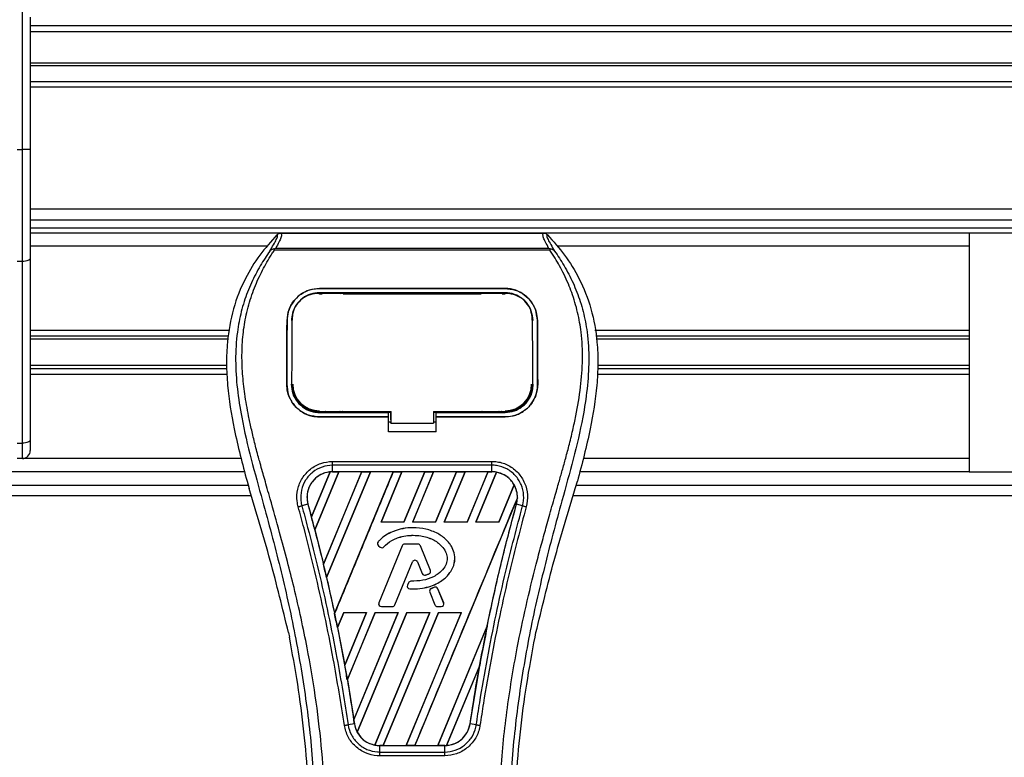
# Model space of a CAD drawing. Header units: millimetres. Extents: x 0 to 420, y 0 to 297.
# Tile 70 of 115: x 202 to 211, y 228 to 235. Entities that reach past the tile are written whole.
import ezdxf

# ---------------------------------------------------------------- set-up
doc = ezdxf.new("R2010")
doc.units = ezdxf.units.MM
doc.layers.add('QUOTE', color=174, linetype='Continuous')
doc.styles.add('SLDTEXTSTYLE3', font='TXT', dxfattribs={"width": 0.75})
doc.dimstyles.new('SLDDIMSTYLE0', dxfattribs={"dimtxt": 3, "dimasz": 3, "dimexe": 0, "dimexo": 0.0625, "dimgap": 0.75, "dimtad": 1, "dimlfac": 20.047434, "dimrnd": 1e-09, "dimzin": 12, "dimdsep": 46, "dimtxsty": 'SLDTEXTSTYLE3', "dimsah": 1, "dimcen": 0.09, "dimadec": 0, "dimazin": 3, "dimtfac": 1, "dimtdec": 3, "dimtofl": 0, "dimtmove": 0, "dimatfit": 3, "dimfxl": 0, "dimfrac": 2, "dimtolj": 1, "dimtzin": 12, "dimarcsym": 0})

# ---------------------------------------------------------------- blocks, each defined once
blk = doc.blocks.new('_D')
at = {"layer": 'QUOTE'}
for p, q in [((60.1893, 233.7647), (60.1893, 239.2146)), ((219.8107, 233.7647), (219.8107, 239.2146)), ((219.8107, 237.2146), (60.1893, 237.2146))]:
    blk.add_line(p, q, dxfattribs=at)
for points in [[(60.1893, 237.2146), (63.1893, 236.7146), (63.1893, 237.7146)], [(219.8107, 237.2146), (216.8107, 237.7146), (216.8107, 236.7146)]]:
    blk.add_solid(points, dxfattribs=at)
at = {"layer": 'QUOTE', "insert": (135.5667, 241.0818), "char_height": 3, "attachment_point": 1, "style": 'SLDTEXTSTYLE3'}
blk.add_mtext('3200', dxfattribs=at)

msp = doc.modelspace()

# ---------------------------------------------------------------- linework, layer by layer
at = {"color": 7, "linetype": 'Continuous', "lineweight": 25}
for p, q in [((201.67872, 233.67333), (201.67872, 235.35615)), ((201.75354, 234.91596), (201.75354, 234.59917)), ((219.81071, 234.8354), (201.75354, 234.8354)), ((219.81071, 234.77753), (201.75354, 234.77753)), ((201.75354, 234.59917), (201.75354, 233.67333)), ((219.81071, 234.48372), (201.75354, 234.48372)), ((219.81071, 234.45828), (201.75354, 234.45828)), ((219.81071, 234.30863), (201.75354, 234.30863)), ((219.81071, 234.25875), (201.75354, 234.25875)), ((201.62884, 233.67333), (201.67872, 233.67333)), ((201.67872, 232.61929), (201.67872, 233.67333)), ((201.75354, 233.67333), (201.67872, 233.67333)), ((201.75354, 233.67333), (201.75354, 232.65091)), ((217.94609, 233.11147), (201.75354, 233.11147)), ((201.75354, 233.01171), (217.91521, 233.01171)), ((201.75354, 232.93688), (217.91521, 232.93688)), ((210.5826, 232.887), (201.75354, 232.887)), ((204.10954, 232.88617), (206.5805, 232.88617)), ((217.91521, 232.887), (210.5826, 232.887)), ((210.5826, 232.887), (210.5826, 230.64233)), ((203.97664, 232.7623), (201.75354, 232.7623)), ((204.04921, 232.72665), (204.0445, 232.73732)), ((206.64019, 232.72665), (204.04921, 232.72665)), ((204.06236, 232.74614), (206.62775, 232.74614)), ((206.64567, 232.73745), (206.64019, 232.72665)), ((210.5826, 232.7623), (206.7134, 232.7623)), ((201.67872, 232.61929), (201.62884, 232.61929)), ((201.67872, 230.91103), (201.67872, 232.61929)), ((201.75354, 232.65091), (201.75354, 230.94266)), ((204.47209, 232.36588), (206.21795, 232.36588)), ((204.47209, 232.36564), (204.47209, 232.36588)), ((206.21795, 232.36564), (204.47209, 232.36564)), ((206.21795, 232.32549), (204.47209, 232.32549)), ((204.47272, 232.3189), (204.47254, 232.3189)), ((204.68619, 232.32319), (204.5074, 232.32319)), ((206.18264, 232.32319), (206.00385, 232.32319)), ((206.21795, 232.36564), (206.21795, 232.36588)), ((204.47209, 232.31423), (204.49791, 232.31423)), ((204.69568, 232.31423), (205.99436, 232.31423)), ((206.19213, 232.31423), (206.21795, 232.31423)), ((204.16804, 232.06414), (204.16781, 232.06414)), ((204.21617, 232.07939), (204.2156, 232.06832)), ((204.2165, 232.09088), (204.21594, 232.07986)), ((206.4741, 232.07992), (206.47353, 232.09088)), ((206.47445, 232.06832), (206.47387, 232.07938)), ((206.522, 232.06414), (206.52223, 232.06414)), ((203.6277, 231.97167), (201.75354, 231.97167)), ((210.5826, 231.97167), (207.06235, 231.97167)), ((203.61781, 231.9176), (201.75354, 231.9176)), ((203.61258, 231.88897), (201.75354, 231.88897)), ((210.5826, 231.9176), (207.07223, 231.9176)), ((210.5826, 231.88897), (207.07747, 231.88897)), ((203.60012, 231.64036), (201.75354, 231.64036)), ((203.60151, 231.61173), (201.75354, 231.61173)), ((210.5826, 231.61173), (207.08854, 231.61173)), ((210.5826, 231.64036), (207.08993, 231.64036)), ((203.60414, 231.55766), (201.75354, 231.55766)), ((210.5826, 231.55766), (207.0859, 231.55766)), ((204.16533, 231.46546), (204.16511, 231.46546)), ((204.21414, 231.46094), (204.21429, 231.46066)), ((206.47575, 231.46065), (206.47591, 231.46093)), ((206.52472, 231.46546), (206.52494, 231.46546)), ((204.47209, 231.2001), (204.47209, 231.21013)), ((205.14554, 231.21013), (205.14553, 231.1002)), ((205.14554, 231.13056), (205.14554, 231.21258)), ((205.54459, 231.21012), (206.22618, 231.21012)), ((205.54459, 231.21012), (205.54459, 231.1002)), ((206.21795, 231.2001), (206.21795, 231.21012)), ((204.47209, 231.2001), (205.12055, 231.2001)), ((204.47209, 231.15793), (204.47209, 231.15771)), ((204.47209, 231.15793), (205.12055, 231.15793)), ((205.12055, 231.15771), (204.47209, 231.15771)), ((204.51161, 231.20246), (204.68198, 231.20246)), ((205.12055, 231.20222), (205.14554, 231.20222)), ((205.12055, 231.16033), (205.12055, 231.2001)), ((205.12055, 231.0188), (205.12055, 231.15771)), ((205.14554, 231.13056), (205.14553, 231.10222)), ((205.54459, 231.20222), (205.56949, 231.20222)), ((205.56949, 231.2001), (206.21795, 231.2001)), ((205.56949, 231.16033), (205.56949, 231.2001)), ((205.56949, 231.15793), (206.21795, 231.15793)), ((205.56949, 231.0188), (205.56949, 231.15771)), ((206.21795, 231.15771), (205.56949, 231.15771)), ((206.00806, 231.20246), (206.17843, 231.20246)), ((206.21795, 231.15793), (206.21795, 231.15771)), ((205.12055, 231.11044), (205.14553, 231.11044)), ((205.14553, 231.1002), (205.14553, 231.10222)), ((205.14553, 231.1002), (205.54459, 231.1002)), ((205.54459, 231.11044), (205.56949, 231.11044)), ((201.75354, 230.94266), (201.75354, 230.84185)), ((205.56949, 231.0188), (205.12055, 231.0188)), ((201.62884, 230.91103), (201.67872, 230.91103)), ((201.67872, 230.76703), (201.67872, 230.91103)), ((201.67872, 230.76703), (201.62884, 230.76703)), ((203.73531, 230.76703), (201.67872, 230.76703)), ((210.5826, 230.76703), (206.95473, 230.76703)), ((204.59658, 230.74026), (206.09346, 230.74026)), ((204.59658, 230.6426), (204.59658, 230.70383)), ((206.09346, 230.70383), (204.59658, 230.70383)), ((206.09346, 230.6426), (206.09346, 230.70383)), ((203.76975, 230.64233), (141.57528, 230.64233)), ((204.39701, 230.21821), (204.57194, 230.64091)), ((204.57277, 230.6413), (204.39707, 230.21711)), ((204.42861, 230.09773), (204.65425, 230.64248)), ((204.65479, 230.64217), (204.42894, 230.09735)), ((204.86942, 230.64217), (204.50991, 229.77376)), ((204.50994, 229.7727), (204.87021, 230.64248)), ((204.9512, 230.64248), (204.53935, 229.64818)), ((204.53966, 229.6478), (204.95174, 230.64217)), ((206.09346, 230.6426), (204.59658, 230.6426)), ((204.59658, 230.64248), (204.59658, 230.6426)), ((204.59658, 230.64248), (204.65425, 230.64248)), ((204.61468, 229.30866), (205.16717, 230.64248)), ((204.65425, 230.64248), (204.65479, 230.64217)), ((204.86942, 230.64217), (204.65479, 230.64217)), ((204.87021, 230.64248), (204.86942, 230.64217)), ((204.87021, 230.64248), (204.9512, 230.64248)), ((204.95174, 230.64217), (204.9512, 230.64248)), ((205.16637, 230.64217), (204.95174, 230.64217)), ((205.24815, 230.64248), (205.05181, 230.16845)), ((205.0525, 230.16891), (205.24869, 230.64217)), ((205.16717, 230.64248), (205.16637, 230.64217)), ((205.16717, 230.64248), (205.24815, 230.64248)), ((205.24869, 230.64217), (205.24815, 230.64248)), ((205.46333, 230.64217), (205.24869, 230.64217)), ((205.46333, 230.64217), (205.26746, 230.16891)), ((205.26777, 230.16845), (205.46412, 230.64248)), ((205.54511, 230.64248), (205.34876, 230.16845)), ((205.34945, 230.16891), (205.54565, 230.64217)), ((205.46412, 230.64248), (205.46333, 230.64217)), ((205.46412, 230.64248), (205.54511, 230.64248)), ((205.54565, 230.64217), (205.54511, 230.64248)), ((205.76028, 230.64217), (205.54565, 230.64217)), ((205.76028, 230.64217), (205.56442, 230.16891)), ((205.56473, 230.16845), (205.76107, 230.64248)), ((205.84206, 230.64248), (205.64571, 230.16845)), ((205.6464, 230.16891), (205.8426, 230.64217)), ((205.76107, 230.64248), (205.76028, 230.64217)), ((205.76107, 230.64248), (205.84206, 230.64248)), ((205.8426, 230.64217), (205.84206, 230.64248)), ((206.05723, 230.64217), (205.8426, 230.64217)), ((206.05723, 230.64217), (205.86137, 230.16891)), ((205.86168, 230.16845), (206.05803, 230.64248)), ((206.13735, 230.63845), (205.94267, 230.16845)), ((205.94336, 230.16891), (206.13784, 230.63804)), ((206.05803, 230.64248), (206.05723, 230.64217)), ((206.05803, 230.64248), (206.09346, 230.64248)), ((206.09346, 230.64248), (206.09346, 230.6426)), ((210.5826, 230.64233), (206.9203, 230.64233)), ((210.5826, 230.64233), (217.91521, 230.64233)), ((141.54331, 230.51762), (203.80171, 230.51762)), ((203.79157, 230.55306), (203.81145, 230.48359)), ((206.30334, 230.51927), (206.15832, 230.16891)), ((206.15863, 230.16845), (206.30383, 230.51898)), ((206.87859, 230.48359), (206.89847, 230.55306)), ((206.88833, 230.51762), (217.74905, 230.51762)), ((141.51424, 230.41786), (203.83078, 230.41786)), ((206.33434, 230.39712), (205.36953, 228.06787)), ((206.85926, 230.41786), (217.94609, 230.41786)), ((204.36414, 230.33748), (204.30701, 230.32257)), ((204.36457, 230.3376), (204.36414, 230.33748)), ((204.36457, 230.3376), (204.39701, 230.21821)), ((206.32548, 230.3376), (206.32591, 230.33748)), ((206.38304, 230.32257), (206.32591, 230.33748)), ((204.39707, 230.21711), (204.39701, 230.21821)), ((204.42894, 230.09735), (204.42861, 230.09773)), ((204.42894, 230.09735), (204.50991, 229.77376)), ((205.0525, 230.16891), (205.05181, 230.16845)), ((205.26777, 230.16845), (205.05181, 230.16845)), ((205.26746, 230.16891), (205.0525, 230.16891)), ((205.26777, 230.16845), (205.26746, 230.16891)), ((205.34945, 230.16891), (205.34876, 230.16845)), ((205.56473, 230.16845), (205.34876, 230.16845)), ((205.56442, 230.16891), (205.34945, 230.16891)), ((205.35105, 230.11642), (205.35105, 230.11659)), ((205.56473, 230.16845), (205.56442, 230.16891)), ((205.6464, 230.16891), (205.64571, 230.16845)), ((205.86168, 230.16845), (205.64571, 230.16845)), ((205.86137, 230.16891), (205.6464, 230.16891)), ((205.86168, 230.16845), (205.86137, 230.16891)), ((205.94336, 230.16891), (205.94267, 230.16845)), ((206.15863, 230.16845), (205.94267, 230.16845)), ((206.15832, 230.16891), (205.94336, 230.16891)), ((206.15863, 230.16845), (206.15832, 230.16891)), ((205.02442, 229.98305), (205.02429, 229.98316)), ((205.02723, 229.94727), (205.02712, 229.94714)), ((205.02712, 229.94714), (205.04342, 229.93354)), ((205.02723, 229.94727), (205.04353, 229.93368)), ((205.25036, 229.94585), (205.03128, 229.40926)), ((205.25052, 229.94579), (205.03144, 229.4092)), ((205.04353, 229.93368), (205.04342, 229.93354)), ((205.07852, 229.93647), (205.07865, 229.93636)), ((205.25052, 229.94579), (205.25036, 229.94585)), ((205.27374, 229.96139), (205.27374, 229.96156)), ((205.39843, 229.96156), (205.27374, 229.96156)), ((205.39843, 229.96139), (205.27374, 229.96139)), ((205.39843, 229.96139), (205.39843, 229.96156)), ((205.42165, 229.94579), (205.42181, 229.94585)), ((205.51571, 229.7154), (205.42165, 229.94579)), ((205.51588, 229.71547), (205.42181, 229.94585)), ((204.50994, 229.7727), (204.50991, 229.77376)), ((205.18195, 229.39024), (205.34692, 229.79428)), ((205.18211, 229.39017), (205.34708, 229.79422)), ((205.34692, 229.79428), (205.34708, 229.79422)), ((205.394, 229.79428), (205.39383, 229.79422)), ((205.39383, 229.79422), (205.43828, 229.68535)), ((205.394, 229.79428), (205.43844, 229.68542)), ((204.53966, 229.6478), (204.53935, 229.64818)), ((205.43844, 229.68542), (205.43828, 229.68535)), ((205.46897, 229.67091), (205.46902, 229.67074)), ((205.50204, 229.68273), (205.50211, 229.68257)), ((205.51571, 229.7154), (205.51588, 229.71547)), ((205.30874, 229.59759), (205.29983, 229.57629)), ((205.29999, 229.57623), (205.29983, 229.57629)), ((205.3089, 229.59752), (205.29999, 229.57623)), ((205.3089, 229.59752), (205.30874, 229.59759)), ((205.32167, 229.54151), (205.32166, 229.54133)), ((205.33202, 229.61292), (205.33202, 229.61309)), ((205.5531, 229.55627), (205.52304, 229.54336)), ((205.52311, 229.5432), (205.52304, 229.54336)), ((205.55317, 229.55611), (205.52311, 229.5432)), ((205.55317, 229.55611), (205.5531, 229.55627)), ((205.58629, 229.54255), (205.58645, 229.54261)), ((205.64073, 229.4092), (205.58629, 229.54255)), ((205.64089, 229.40926), (205.58645, 229.54261)), ((205.50979, 229.51067), (205.50963, 229.51061)), ((205.50963, 229.51061), (205.5588, 229.39017)), ((205.50979, 229.51067), (205.55896, 229.39024)), ((205.03144, 229.4092), (205.03128, 229.40926)), ((205.05466, 229.37464), (205.15873, 229.37464)), ((205.05466, 229.37464), (205.05466, 229.37446)), ((205.05466, 229.37446), (205.15873, 229.37446)), ((205.15873, 229.37464), (205.15873, 229.37446)), ((205.18195, 229.39024), (205.18211, 229.39017)), ((205.55896, 229.39024), (205.5588, 229.39017)), ((205.58218, 229.37464), (205.58218, 229.37446)), ((205.58218, 229.37464), (205.61751, 229.37464)), ((205.58218, 229.37446), (205.61751, 229.37446)), ((205.61751, 229.37464), (205.61751, 229.37446)), ((205.64073, 229.4092), (205.64089, 229.40926)), ((204.61468, 229.30866), (204.61467, 229.3098)), ((204.70056, 229.32046), (204.64171, 229.17838)), ((204.64203, 229.17796), (204.70086, 229.32001)), ((204.70056, 229.32046), (204.91652, 229.32046)), ((204.70056, 229.32046), (204.70086, 229.32001)), ((204.70086, 229.32001), (204.91585, 229.32001)), ((204.71028, 228.82255), (204.91652, 229.32046)), ((204.91585, 229.32001), (204.71029, 228.82387)), ((204.99751, 229.32046), (204.73461, 228.68576)), ((204.73496, 228.68526), (204.99781, 229.32001)), ((204.79549, 228.31135), (205.21348, 229.32046)), ((205.21281, 229.32001), (204.79554, 228.31302)), ((205.29446, 229.32046), (204.82779, 228.19381)), ((204.82833, 228.19348), (205.29476, 229.32001)), ((204.91585, 229.32001), (204.91652, 229.32046)), ((205.50976, 229.32001), (204.9929, 228.07276)), ((204.99343, 228.07232), (205.51043, 229.32046)), ((204.99751, 229.32046), (205.21348, 229.32046)), ((204.99751, 229.32046), (204.99781, 229.32001)), ((204.99781, 229.32001), (205.21281, 229.32001)), ((205.59142, 229.32046), (205.07258, 228.06787)), ((205.07343, 228.0682), (205.59172, 229.32001)), ((205.21281, 229.32001), (205.21348, 229.32046)), ((205.80671, 229.32001), (205.28797, 228.0682)), ((205.28854, 228.06787), (205.80738, 229.32046)), ((205.29446, 229.32046), (205.51043, 229.32046)), ((205.29446, 229.32046), (205.29476, 229.32001)), ((205.29476, 229.32001), (205.50976, 229.32001)), ((205.50976, 229.32001), (205.51043, 229.32046)), ((205.59142, 229.32046), (205.80738, 229.32046)), ((205.59142, 229.32046), (205.59172, 229.32001)), ((205.59172, 229.32001), (205.80671, 229.32001)), ((205.80671, 229.32001), (205.80738, 229.32046)), ((204.64203, 229.17796), (204.64171, 229.17838)), ((204.64203, 229.17796), (204.71029, 228.82387)), ((206.05112, 229.19319), (205.58492, 228.0682)), ((205.5855, 228.06787), (206.0511, 229.19194)), ((204.18125, 229.13017), (204.19003, 229.08849)), ((206.50001, 229.08849), (206.50879, 229.13017)), ((204.71028, 228.82255), (204.71029, 228.82387)), ((205.9803, 228.82548), (205.66671, 228.06841)), ((205.66758, 228.0688), (205.97943, 228.82208)), ((205.88852, 228.27328), (205.97943, 228.82208)), ((204.73496, 228.68526), (204.73461, 228.68576)), ((204.73496, 228.68526), (204.79554, 228.31302)), ((204.80108, 228.27321), (204.74249, 228.2636)), ((204.80122, 228.27323), (204.80108, 228.27321)), ((205.88852, 228.27328), (205.88896, 228.27321)), ((205.94756, 228.2636), (205.88896, 228.27321)), ((205.0395, 228.06787), (205.0395, 228.06777)), ((205.07258, 228.06787), (205.0395, 228.06787)), ((205.0395, 228.00748), (205.0395, 228.06777)), ((205.0395, 228.06777), (205.65054, 228.06777)), ((205.07258, 228.06787), (205.07343, 228.0682)), ((205.07343, 228.0682), (205.28797, 228.0682)), ((205.28797, 228.0682), (205.28854, 228.06787)), ((205.36953, 228.06787), (205.28854, 228.06787)), ((205.36953, 228.06787), (205.37038, 228.0682)), ((205.37038, 228.0682), (205.58492, 228.0682)), ((205.58492, 228.0682), (205.5855, 228.06787)), ((205.65054, 228.06787), (205.5855, 228.06787)), ((205.65054, 228.06787), (205.65054, 228.06777)), ((205.65054, 228.00748), (205.65054, 228.06777)), ((205.0395, 228.00748), (205.65054, 228.00748)), ((205.65054, 227.97165), (205.0395, 227.97165))]:
    msp.add_line(p, q, dxfattribs=at)
at = {"color": 7, "linetype": 'Continuous', "lineweight": 25, "flags": 128}
for points in [[(201.75354, 232.65091), (201.7521, 232.64474), (201.74784, 232.63881), (201.74093, 232.63334), (201.73162, 232.62855), (201.72029, 232.62462), (201.70735, 232.62169), (201.69331, 232.61989), (201.67872, 232.61929)], [(204.46642, 232.3189), (204.4721, 232.3189), (204.47254, 232.3189)], [(204.46386, 231.21013), (204.79369, 231.21013), (205.14554, 231.21013)], [(201.75354, 230.94266), (201.7521, 230.93649), (201.74784, 230.93056), (201.74093, 230.92509), (201.73162, 230.9203), (201.72029, 230.91636), (201.70735, 230.91344), (201.69331, 230.91164), (201.67872, 230.91103)]]:
    msp.add_lwpolyline(points, dxfattribs=at)
at = {"color": 7, "linetype": 'Continuous', "lineweight": 25}
for centre, radius, start, end in [((204.47209, 231.46537), 0.25028, 180, 270), ((206.21795, 231.46537), 0.25028, 270, 0), ((201.67872, 230.84185), 0.07482, 270, 0), ((204.59658, 230.40156), 0.24092, 90, 95.672482), ((206.09346, 230.40156), 0.24092, 79.504419, 90), ((206.09346, 230.40156), 0.24092, 358.944799, 29.169256), ((187.52542, 225.69532), 17.46708, 14.59831, 15.003317), ((205.04329, 229.96653), 0.02525, 138.805903, 230.16689), ((205.04329, 229.96653), 0.02508, 138.805903, 230.16689), ((205.05959, 229.95293), 0.02525, 230.16689, 318.977091), ((205.05959, 229.95293), 0.02508, 230.16689, 318.977091), ((205.27374, 229.93631), 0.02525, 90, 157.790712), ((205.27374, 229.93631), 0.02508, 90, 157.790712), ((205.39843, 229.93631), 0.02525, 22.209291, 90), ((205.39843, 229.93631), 0.02508, 22.209291, 90), ((187.52542, 225.69532), 17.46708, 13.079561, 13.499245), ((205.37046, 229.78467), 0.02543, 22.209261, 157.790711), ((205.37046, 229.78467), 0.02525, 22.209261, 157.790711), ((205.46166, 229.6949), 0.02525, 202.209261, 286.934979), ((205.46166, 229.6949), 0.02508, 202.209261, 286.934979), ((205.4925, 229.70592), 0.02508, 292.378703, 22.209291), ((205.4925, 229.70592), 0.02525, 292.378703, 22.209291), ((205.32312, 229.56654), 0.02525, 157.290493, 266.671349), ((205.32312, 229.56654), 0.02508, 157.290493, 266.671349), ((205.33203, 229.58784), 0.02525, 90.034995, 157.290493), ((205.33203, 229.58784), 0.02508, 90.034995, 157.290493), ((205.53301, 229.52015), 0.02525, 113.245837, 202.209268), ((205.53301, 229.52015), 0.02508, 113.245837, 202.209268), ((205.56307, 229.53307), 0.02525, 22.209257, 113.245837), ((205.56307, 229.53307), 0.02508, 22.209257, 113.245837), ((205.05466, 229.39972), 0.02525, 157.790712, 270), ((205.05466, 229.39972), 0.02508, 157.790712, 270), ((205.15873, 229.39972), 0.02508, 270, 337.790711), ((205.15873, 229.39972), 0.02525, 270, 337.790711), ((205.58218, 229.39972), 0.02525, 202.209268, 270), ((205.58218, 229.39972), 0.02508, 202.209268, 270), ((205.61751, 229.39972), 0.02525, 270, 22.209257), ((205.61751, 229.39972), 0.02508, 270, 22.209257), ((187.52542, 225.69532), 17.46708, 11.50231, 11.938732), ((223.16462, 225.69532), 17.46708, 168.452296, 169.676611), ((187.52542, 225.69532), 17.46708, 9.857872, 10.313596), ((187.52542, 225.69532), 17.46708, 8.487123, 8.613574), ((205.0395, 228.30879), 0.24092, 188.487123, 208.505607), ((205.0395, 228.30879), 0.24092, 258.975145, 270), ((205.65054, 228.30879), 0.24092, 270, 273.848225)]:
    msp.add_arc(centre, radius, start, end, dxfattribs=at)
for centre, major_axis, start_param, end_param in [((204.77997, 230.3256), (0.36681, -0.15194), 2.4758381, 2.4783482), ((205.96052, 230.45662), (0.2659, -0.11014), 1.2366218, 1.2388756), ((206.19582, 230.35916), (0.20474, -0.08481), 1.3956244, 1.3981763), ((205.87605, 230.49161), (0.43486, -0.18012), 0.2126997, 0.2177966), ((217.68778, 227.9639), (10.95452, -4.53751), 3.4705541, 3.4706731), ((239.17865, 219.06209), (32.03049, -13.26746), 3.2646071, 3.2647237), ((172.16406, 232.0582), (30.72506, -12.72674), 0.3187494, 0.3188063), ((204.93781, 228.35091), (0.2034, -0.08425), 4.5226294, 4.5255134), ((205.17311, 228.25345), (0.26724, -0.1107), 4.3691473, 4.3715621), ((205.46925, 228.38388), (0.36261, -0.1502), 5.5949939, 5.5976427)]:
    msp.add_ellipse(centre, major_axis=major_axis, ratio=0.8660474, start_param=start_param, end_param=end_param, dxfattribs=at)
for points, knots in [([(204.10954, 232.88617), (204.11287, 232.88287), (204.11953, 232.87627), (204.11232, 232.84592), (204.09402, 232.80361), (204.07286, 232.7652), (204.06236, 232.74614)], [0, 0, 0, 0, 0.2575936, 0.5147329, 0.7591509, 1, 1, 1, 1]), ([(204.07348, 232.87085), (204.07593, 232.87313), (204.08086, 232.8777), (204.08981, 232.88244), (204.09945, 232.88561), (204.10617, 232.88599), (204.10954, 232.88617)], [0, 0, 0, 0, 0.2491591, 0.4999762, 0.7491747, 1, 1, 1, 1]), ([(206.62775, 232.74614), (206.61746, 232.76534), (206.59693, 232.80365), (206.57854, 232.84587), (206.57071, 232.87622), (206.57723, 232.88285), (206.5805, 232.88617)], [0, 0, 0, 0, 0.2424224, 0.4838284, 0.7414574, 1, 1, 1, 1]), ([(206.5805, 232.88617), (206.5872, 232.88539), (206.59727, 232.88423), (206.60917, 232.87768), (206.6141, 232.87312), (206.61657, 232.87084)], [0, 0, 0, 0, 0.4987145, 0.74874936, 1, 1, 1, 1]), ([(204.07348, 232.87085), (204.01758, 232.80834), (203.90462, 232.68202), (203.76219, 232.449), (203.65357, 232.17364), (203.60526, 231.89984), (203.59623, 231.65835), (203.61036, 231.38519), (203.66998, 231.01401), (203.74841, 230.71668), (203.79157, 230.55306)], [0, 0, 0, 0, 0.1020555, 0.2062434, 0.3310387, 0.4607193, 0.5429728, 0.6252686, 0.7937741, 1, 1, 1, 1]), ([(204.00549, 232.71658), (204.01792, 232.73769), (204.04289, 232.78009), (204.06875, 232.82707), (204.08231, 232.86059), (204.07643, 232.86742), (204.07348, 232.87085)], [0, 0, 0, 0, 0.24872742, 0.49949886, 0.74927865, 1, 1, 1, 1]), ([(206.61657, 232.87084), (206.61357, 232.86746), (206.60757, 232.86071), (206.62075, 232.82761), (206.6466, 232.7807), (206.67186, 232.73801), (206.68454, 232.71659)], [0, 0, 0, 0, 0.2514408, 0.5015673, 0.7498635, 1, 1, 1, 1]), ([(206.61657, 232.87084), (206.67247, 232.80833), (206.78543, 232.68201), (206.92786, 232.449), (207.03647, 232.17364), (207.08479, 231.89984), (207.09381, 231.65835), (207.07968, 231.38519), (207.02007, 231.01401), (206.94163, 230.71668), (206.89847, 230.55306)], [0, 0, 0, 0, 0.102054, 0.2062404, 0.3310362, 0.4607173, 0.5429711, 0.6252671, 0.7937733, 1, 1, 1, 1]), ([(204.00545, 232.71653), (203.99054, 232.69481), (203.94541, 232.62903), (203.87103, 232.5033), (203.79351, 232.33449), (203.73399, 232.15016), (203.69295, 231.935), (203.67892, 231.69019), (203.6967, 231.4217), (203.74543, 231.11064), (203.82821, 230.75999), (203.95975, 230.29171), (204.10671, 229.74288), (204.24831, 229.10896), (204.35492, 228.46868), (204.42294, 227.82331), (204.43069, 227.39143), (204.43457, 227.17555)], [0, 0, 0, 0, 0.01713148, 0.05187885, 0.08678877, 0.12161717, 0.15673053, 0.20338813, 0.25034812, 0.29727092, 0.36741646, 0.43767728, 0.5502447, 0.66284727, 0.77534658, 0.88770737, 1, 1, 1, 1]), ([(204.53395, 227.17224), (204.53204, 227.31859), (204.52811, 227.61769), (204.49311, 228.07232), (204.43807, 228.53105), (204.36995, 228.92949), (204.3, 229.26877), (204.23789, 229.53962), (204.17, 229.80871), (204.09509, 230.08682), (204.03063, 230.31568), (203.98308, 230.48139), (203.95906, 230.56575), (203.93648, 230.6453), (203.91691, 230.71462), (203.89766, 230.78403), (203.88054, 230.84892), (203.86289, 230.91802), (203.84666, 230.98444), (203.83181, 231.04818), (203.81835, 231.10921), (203.79599, 231.21734), (203.7698, 231.36835), (203.74746, 231.56774), (203.74137, 231.76237), (203.75349, 231.95621), (203.7872, 232.14568), (203.84168, 232.32913), (203.91549, 232.50081), (203.98024, 232.61704), (204.02523, 232.68977), (204.04139, 232.71463), (204.04921, 232.72665)], [0, 0, 0, 0, 0.0757702, 0.1548571, 0.2359051, 0.3148505, 0.3639911, 0.4151955, 0.4586591, 0.5076202, 0.5642678, 0.5817192, 0.5968623, 0.6096795, 0.624536, 0.6341631, 0.6469813, 0.6592987, 0.6711121, 0.6824202, 0.6932232, 0.7035232, 0.739704, 0.7727671, 0.8079075, 0.8413785, 0.8748477, 0.9102013, 0.9450667, 0.9801292, 0.9903909, 1, 1, 1, 1]), ([(204.04442, 232.7373), (204.04411, 232.73725), (204.0388, 232.73627), (204.02874, 232.73336), (204.01559, 232.72659), (204.00884, 232.71989), (204.00549, 232.71658)], [0, 0, 0, 0, 0.0200108, 0.34699568, 0.67667396, 1, 1, 1, 1]), ([(204.04433, 232.73742), (204.05008, 232.74056), (204.05594, 232.74377), (204.06224, 232.7461), (204.06235, 232.74614)], [0, 0, 0, 0, 0.9812431, 1, 1, 1, 1]), ([(206.15609, 227.17224), (206.15969, 227.37512), (206.16689, 227.78082), (206.22965, 228.38648), (206.31626, 228.9191), (206.41395, 229.38048), (206.4847, 229.67142), (206.53428, 229.86174), (206.55752, 229.94905), (206.5804, 230.03322), (206.60314, 230.11556), (206.627, 230.20084), (206.65291, 230.29253), (206.68443, 230.40278), (206.71795, 230.51979), (206.75259, 230.64193), (206.78612, 230.76013), (206.82061, 230.89071), (206.85427, 231.02854), (206.89419, 231.21296), (206.93109, 231.43488), (206.95078, 231.69884), (206.94171, 231.90246), (206.92014, 232.04867), (206.90091, 232.14205), (206.87611, 232.23583), (206.84681, 232.32506), (206.81222, 232.41299), (206.77391, 232.4969), (206.73227, 232.57745), (206.68723, 232.65459), (206.65664, 232.70145), (206.64019, 232.72665)], [0, 0, 0, 0, 0.1050162, 0.2100001, 0.3148093, 0.3841756, 0.4540228, 0.4697491, 0.4859574, 0.5007826, 0.5148922, 0.5301685, 0.5466097, 0.5642069, 0.5895177, 0.6096146, 0.6299353, 0.6531323, 0.6795668, 0.7034488, 0.7509822, 0.7962784, 0.8412589, 0.8577085, 0.8747396, 0.8922462, 0.9101144, 0.9261934, 0.9450023, 0.962977, 0.9800887, 1, 1, 1, 1]), ([(206.68459, 232.71655), (206.69949, 232.69482), (206.74463, 232.62903), (206.81902, 232.5033), (206.89654, 232.33449), (206.95606, 232.15016), (206.9971, 231.935), (207.01112, 231.69019), (206.99334, 231.4217), (206.94462, 231.11064), (206.86184, 230.75999), (206.73029, 230.29171), (206.58333, 229.74288), (206.44173, 229.10896), (206.33512, 228.46868), (206.26711, 227.82331), (206.25935, 227.39143), (206.25547, 227.17555)], [0, 0, 0, 0, 0.01713512, 0.05188236, 0.08679215, 0.12162042, 0.15673365, 0.20339108, 0.2503509, 0.29727352, 0.3674188, 0.43767936, 0.55024637, 0.66284852, 0.77534741, 0.88770778, 1, 1, 1, 1]), ([(206.62774, 232.74614), (206.62787, 232.7461), (206.63439, 232.74391), (206.64009, 232.74065), (206.64567, 232.73745)], [0, 0, 0, 0, 0.0189016, 1, 1, 1, 1]), ([(206.68454, 232.71659), (206.6812, 232.7199), (206.67445, 232.7266), (206.6613, 232.73337), (206.65125, 232.73627), (206.64596, 232.73724), (206.64566, 232.7373)], [0, 0, 0, 0, 0.3236146, 0.6535901, 0.9808697, 1, 1, 1, 1]), ([(204.16781, 232.06414), (204.17168, 232.0995), (204.17941, 232.1702), (204.23584, 232.26284), (204.31795, 232.3311), (204.403, 232.36241), (204.45524, 232.36503), (204.47209, 232.36588)], [0, 0, 0, 0, 0.2254673, 0.4508536, 0.6773692, 0.8959117, 1, 1, 1, 1]), ([(204.47209, 232.36564), (204.43979, 232.36262), (204.37524, 232.35659), (204.28833, 232.31001), (204.21876, 232.23952), (204.17576, 232.15333), (204.1704, 232.09137), (204.16804, 232.06414)], [0, 0, 0, 0, 0.1986654, 0.3969886, 0.6042242, 0.8260387, 1, 1, 1, 1]), ([(204.47209, 232.32549), (204.44396, 232.32285), (204.38774, 232.31756), (204.31213, 232.27667), (204.25211, 232.2151), (204.21547, 232.14052), (204.21102, 232.08732), (204.20907, 232.06395)], [0, 0, 0, 0, 0.2000051, 0.3997225, 0.6073327, 0.8275308, 1, 1, 1, 1]), ([(204.46642, 232.3189), (204.43843, 232.31637), (204.38246, 232.31131), (204.30783, 232.27125), (204.2514, 232.21153), (204.22087, 232.1438), (204.21753, 232.09807), (204.21617, 232.07939)], [0, 0, 0, 0, 0.2128654, 0.4257218, 0.6387225, 0.8523499, 1, 1, 1, 1]), ([(206.22362, 232.3189), (206.22173, 232.3189), (206.02212, 232.31862), (205.43849, 232.31895), (204.85674, 232.31892), (204.47272, 232.31889)], [0, 0, 0, 0, 0.0032392, 0.3420114, 1, 1, 1, 1]), ([(204.5074, 232.32319), (204.51012, 232.32298), (204.5151, 232.32259), (204.51927, 232.32005), (204.52118, 232.31889)], [0, 0, 0, 0, 0.5442305, 1, 1, 1, 1]), ([(204.67214, 232.31888), (204.67466, 232.32029), (204.67902, 232.32272), (204.68407, 232.32305), (204.68619, 232.32319)], [0, 0, 0, 0, 0.5788371, 1, 1, 1, 1]), ([(206.00385, 232.32319), (206.00657, 232.32298), (206.01157, 232.32258), (206.01576, 232.32003), (206.01768, 232.31886)], [0, 0, 0, 0, 0.5420065, 1, 1, 1, 1]), ([(206.16861, 232.31889), (206.17112, 232.32029), (206.17548, 232.32272), (206.18052, 232.32305), (206.18264, 232.32319)], [0, 0, 0, 0, 0.5782449, 1, 1, 1, 1]), ([(206.21795, 232.36588), (206.25033, 232.36285), (206.31504, 232.3568), (206.40222, 232.30998), (206.47183, 232.23917), (206.51459, 232.15293), (206.5199, 232.09118), (206.52223, 232.06414)], [0, 0, 0, 0, 0.1991311, 0.3979316, 0.6058895, 0.8273797, 1, 1, 1, 1]), ([(206.522, 232.06414), (206.51814, 232.0995), (206.5104, 232.1702), (206.45392, 232.26279), (206.37181, 232.331), (206.28683, 232.36221), (206.23469, 232.36481), (206.21795, 232.36564)], [0, 0, 0, 0, 0.22565954, 0.45124755, 0.67796823, 0.89662642, 1, 1, 1, 1]), ([(206.48097, 232.06395), (206.4777, 232.09454), (206.47116, 232.15571), (206.42249, 232.23602), (206.35159, 232.29514), (206.27807, 232.32241), (206.2328, 232.32473), (206.21795, 232.32549)], [0, 0, 0, 0, 0.2255211, 0.4509943, 0.6767202, 0.8940147, 1, 1, 1, 1]), ([(206.47387, 232.07938), (206.471, 232.10699), (206.46524, 232.16224), (206.42144, 232.23456), (206.35722, 232.28792), (206.2872, 232.31518), (206.24143, 232.31786), (206.22362, 232.3189)], [0, 0, 0, 0, 0.2177322, 0.4355788, 0.6507548, 0.8640725, 1, 1, 1, 1]), ([(204.16511, 231.46546), (204.16526, 231.51564), (204.16565, 231.64124), (204.16646, 231.8417), (204.16736, 231.98992), (204.16781, 232.06414)], [0, 0, 0, 0, 0.249392, 0.6241438, 1, 1, 1, 1]), ([(204.16804, 232.06414), (204.16745, 231.96556), (204.16657, 231.81744), (204.1658, 231.61686), (204.16548, 231.51594), (204.16533, 231.46546)], [0, 0, 0, 0, 0.4985433, 0.7491675, 1, 1, 1, 1]), ([(204.21429, 231.46066), (204.21429, 231.46222), (204.21448, 231.55732), (204.21482, 231.706), (204.21544, 231.90542), (204.21589, 232.01649), (204.21615, 232.07422), (204.21617, 232.07939)], [0, 0, 0, 0, 0.0075194, 0.4566651, 0.7153557, 0.9745252, 1, 1, 1, 1]), ([(206.47387, 232.07938), (206.4739, 232.07422), (206.47432, 231.97862), (206.47488, 231.82827), (206.47541, 231.628), (206.47564, 231.51807), (206.47575, 231.46222), (206.47575, 231.46065)], [0, 0, 0, 0, 0.0254662, 0.4713629, 0.7317873, 0.9924644, 1, 1, 1, 1]), ([(206.52472, 231.46546), (206.52456, 231.51565), (206.52417, 231.64126), (206.52337, 231.84175), (206.52246, 231.98993), (206.522, 232.06414)], [0, 0, 0, 0, 0.24937779, 0.62412174, 1, 1, 1, 1]), ([(206.52223, 232.06414), (206.52282, 231.96554), (206.5237, 231.81738), (206.52447, 231.61683), (206.52478, 231.51593), (206.52494, 231.46546)], [0, 0, 0, 0, 0.4985836, 0.7491897, 1, 1, 1, 1]), ([(204.47209, 231.15771), (204.43765, 231.16109), (204.36878, 231.16785), (204.27694, 231.22052), (204.20754, 231.29807), (204.17032, 231.38467), (204.16661, 231.44219), (204.16511, 231.46546)], [0, 0, 0, 0, 0.2134118, 0.4268173, 0.6404853, 0.8545743, 1, 1, 1, 1]), ([(204.16533, 231.46546), (204.16862, 231.43093), (204.17521, 231.36187), (204.22808, 231.26961), (204.30601, 231.20004), (204.39237, 231.16319), (204.44942, 231.15943), (204.47209, 231.15793)], [0, 0, 0, 0, 0.2152728, 0.4305775, 0.6450792, 0.8589771, 1, 1, 1, 1]), ([(204.20725, 231.46537), (204.21013, 231.43555), (204.21589, 231.37589), (204.26164, 231.29623), (204.32905, 231.23624), (204.40355, 231.20459), (204.45267, 231.20138), (204.47209, 231.2001)], [0, 0, 0, 0, 0.2155433, 0.4311178, 0.6459265, 0.8599501, 1, 1, 1, 1]), ([(204.21429, 231.46066), (204.21701, 231.43244), (204.22245, 231.37601), (204.26571, 231.30068), (204.32942, 231.24402), (204.3996, 231.21431), (204.44573, 231.21131), (204.46386, 231.21013)], [0, 0, 0, 0, 0.2161227, 0.4322836, 0.6474825, 0.8614599, 1, 1, 1, 1]), ([(206.52494, 231.46546), (206.52164, 231.43091), (206.51505, 231.36182), (206.46217, 231.26948), (206.38416, 231.19985), (206.29772, 231.16297), (206.24063, 231.15921), (206.21795, 231.15771)], [0, 0, 0, 0, 0.2152168, 0.4304623, 0.6450993, 0.8590403, 1, 1, 1, 1]), ([(206.21795, 231.15793), (206.25237, 231.16131), (206.3212, 231.16806), (206.41294, 231.22071), (206.4823, 231.29816), (206.5195, 231.3847), (206.52321, 231.44219), (206.52472, 231.46546)], [0, 0, 0, 0, 0.2134298, 0.4268559, 0.6403481, 0.8544905, 1, 1, 1, 1]), ([(206.21795, 231.2001), (206.24766, 231.20302), (206.30707, 231.20885), (206.38628, 231.25428), (206.44614, 231.32114), (206.47824, 231.39578), (206.48148, 231.44535), (206.48279, 231.46537)], [0, 0, 0, 0, 0.2134822, 0.4269583, 0.6406207, 0.8548221, 1, 1, 1, 1]), ([(206.22618, 231.21012), (206.25413, 231.21286), (206.31002, 231.21835), (206.38455, 231.2611), (206.44097, 231.32406), (206.47141, 231.39458), (206.4745, 231.44156), (206.47575, 231.46065)], [0, 0, 0, 0, 0.212876, 0.4257362, 0.6390345, 0.8533124, 1, 1, 1, 1]), ([(204.51161, 231.20246), (204.51008, 231.20379), (204.50749, 231.20604), (204.50468, 231.20859), (204.5034, 231.20982), (204.50307, 231.21013)], [0, 0, 0, 0, 0.5217125, 0.8781434, 1, 1, 1, 1]), ([(204.52921, 231.21013), (204.52878, 231.20958), (204.52664, 231.20681), (204.52053, 231.20353), (204.51468, 231.20283), (204.51161, 231.20246)], [0, 0, 0, 0, 0.1064229, 0.5308645, 1, 1, 1, 1]), ([(204.68198, 231.20246), (204.67922, 231.20275), (204.67368, 231.20335), (204.66752, 231.20643), (204.6651, 231.20935), (204.66446, 231.21013)], [0, 0, 0, 0, 0.4233453, 0.8466836, 1, 1, 1, 1]), ([(204.69051, 231.21013), (204.69019, 231.20982), (204.68876, 231.20844), (204.68593, 231.20589), (204.68334, 231.20364), (204.68198, 231.20246)], [0, 0, 0, 0, 0.1217656, 0.5374861, 1, 1, 1, 1]), ([(206.00806, 231.20246), (206.00653, 231.20379), (206.00394, 231.20604), (206.00114, 231.20859), (205.99985, 231.20981), (205.99953, 231.21012)], [0, 0, 0, 0, 0.522407, 0.8793122, 1, 1, 1, 1]), ([(206.02566, 231.21012), (206.02523, 231.20957), (206.02309, 231.20681), (206.01698, 231.20353), (206.01113, 231.20283), (206.00806, 231.20246)], [0, 0, 0, 0, 0.1058158, 0.5305457, 1, 1, 1, 1]), ([(206.17843, 231.20246), (206.17567, 231.20275), (206.17013, 231.20335), (206.16398, 231.20643), (206.16156, 231.20935), (206.16092, 231.21012)], [0, 0, 0, 0, 0.4236642, 0.8473213, 1, 1, 1, 1]), ([(206.18695, 231.21012), (206.18663, 231.20981), (206.18521, 231.20844), (206.18238, 231.20589), (206.17979, 231.20364), (206.17843, 231.20246)], [0, 0, 0, 0, 0.1204858, 0.5368121, 1, 1, 1, 1]), ([(204.2731, 230.31343), (204.26926, 230.33046), (204.25711, 230.38439), (204.26335, 230.47936), (204.30691, 230.58589), (204.38338, 230.67122), (204.48362, 230.72911), (204.55894, 230.73655), (204.59658, 230.74026)], [0, 0, 0, 0, 0.0848238, 0.2686633, 0.4522096, 0.6351901, 0.8176699, 1, 1, 1, 1]), ([(204.59658, 230.70383), (204.59658, 230.70383), (204.56313, 230.70383), (204.49564, 230.69239), (204.40608, 230.64279), (204.33762, 230.56618), (204.29816, 230.47102), (204.29346, 230.3863), (204.30287, 230.33762), (204.30701, 230.32258), (204.30701, 230.32257)], [0, 0, 0, 0, 0.0000054, 0.1821036, 0.3644363, 0.5473941, 0.7310397, 0.9150665, 0.9999946, 1, 1, 1, 1]), ([(206.09346, 230.74026), (206.11035, 230.73949), (206.16485, 230.73697), (206.25414, 230.70616), (206.34524, 230.63579), (206.40723, 230.53888), (206.43636, 230.42612), (206.42342, 230.351), (206.41695, 230.31345)], [0, 0, 0, 0, 0.0821547, 0.26514, 0.4486711, 0.632499, 0.8163009, 1, 1, 1, 1]), ([(206.38304, 230.32257), (206.38304, 230.32258), (206.39199, 230.35515), (206.39887, 230.4239), (206.37452, 230.52417), (206.31841, 230.61077), (206.237, 230.67374), (206.15721, 230.70017), (206.10853, 230.70383), (206.09346, 230.70383), (206.09346, 230.70383)], [0, 0, 0, 0, 0.0000054, 0.1839433, 0.3678851, 0.5517436, 0.7351758, 0.9179546, 0.9999946, 1, 1, 1, 1]), ([(204.57194, 230.64091), (204.56934, 230.64061), (204.53999, 230.63728), (204.48494, 230.61987), (204.42719, 230.57675), (204.38375, 230.52033), (204.35702, 230.45345), (204.35338, 230.3865), (204.36198, 230.3489), (204.36457, 230.3376)], [0, 0, 0, 0, 0.0188532, 0.212821, 0.4068166, 0.5283578, 0.7224596, 0.9165622, 1, 1, 1, 1]), ([(204.59658, 230.6426), (204.578, 230.64135), (204.54098, 230.63887), (204.48843, 230.6192), (204.44164, 230.58905), (204.40302, 230.54877), (204.37451, 230.50082), (204.35789, 230.44765), (204.35298, 230.39183), (204.36043, 230.35555), (204.36414, 230.33748)], [0, 0, 0, 0, 0.1256962, 0.2503257, 0.3752801, 0.5004409, 0.6251501, 0.7500378, 0.8754735, 1, 1, 1, 1]), ([(205.16637, 230.64217), (205.07449, 230.42014), (204.89068, 229.97601), (204.70668, 229.53189), (204.61467, 229.3098)], [0, 0, 0, 0, 0.499922, 1, 1, 1, 1]), ([(206.32591, 230.33748), (206.32964, 230.35567), (206.33687, 230.39091), (206.33245, 230.44497), (206.32166, 230.48175), (206.30593, 230.51715), (206.28541, 230.55076), (206.24714, 230.58998), (206.20063, 230.61969), (206.14843, 230.63898), (206.11166, 230.6414), (206.09346, 230.6426)], [0, 0, 0, 0, 0.12529956, 0.24274151, 0.36337564, 0.383202, 0.50535928, 0.6278262, 0.7514156, 0.8768992, 1, 1, 1, 1]), ([(206.30334, 230.51927), (206.30282, 230.52019), (206.29398, 230.5358), (206.26728, 230.57212), (206.21242, 230.61691), (206.16207, 230.63118), (206.13784, 230.63804)], [0, 0, 0, 0, 0.015125, 0.2568329, 0.6424132, 1, 1, 1, 1]), ([(204.18125, 229.13017), (204.12623, 229.35721), (204.01609, 229.81166), (203.8797, 230.25949), (203.81145, 230.48359)], [0, 0, 0, 0, 0.49959655, 1, 1, 1, 1]), ([(206.50879, 229.13017), (206.56381, 229.35721), (206.67395, 229.81166), (206.81034, 230.25949), (206.87859, 230.48359)], [0, 0, 0, 0, 0.49959655, 1, 1, 1, 1]), ([(205.37038, 228.0682), (205.53091, 228.45599), (205.852, 229.23164), (206.17335, 230.00723), (206.33404, 230.39505)], [0, 0, 0, 0, 0.4999621, 1, 1, 1, 1]), ([(206.32548, 230.3376), (206.32773, 230.34686), (206.33234, 230.36574), (206.33346, 230.38516), (206.33404, 230.39505)], [0, 0, 0, 0, 0.49021008, 1, 1, 1, 1]), ([(204.7076, 228.25818), (204.67431, 228.46675), (204.61898, 228.81336), (204.4948, 229.43174), (204.38272, 229.90842), (204.29138, 230.2459), (204.2731, 230.31343)], [0, 0, 0, 0, 0.3014378, 0.5009532, 0.9001401, 1, 1, 1, 1]), ([(204.30701, 230.32257), (204.32533, 230.25494), (204.41695, 229.91688), (204.52923, 229.43934), (204.65368, 228.81981), (204.70912, 228.47255), (204.74249, 228.2636)], [0, 0, 0, 0, 0.099838, 0.4990257, 0.6985534, 1, 1, 1, 1]), ([(204.36414, 230.33748), (204.40944, 230.16737), (204.50001, 229.82733), (204.61739, 229.30621), (204.71974, 228.78839), (204.77462, 228.44082), (204.80108, 228.27321)], [0, 0, 0, 0, 0.2501192, 0.5000009, 0.7588831, 1, 1, 1, 1]), ([(205.88896, 228.27321), (205.90976, 228.40634), (205.95259, 228.68051), (206.03018, 229.09546), (206.11921, 229.51684), (206.2171, 229.93178), (206.29007, 230.20385), (206.32591, 230.33748)], [0, 0, 0, 0, 0.1914703, 0.3943123, 0.5997554, 0.8034134, 1, 1, 1, 1]), ([(205.94756, 228.2636), (205.95815, 228.33283), (206.01114, 228.679), (206.10193, 229.16106), (206.23911, 229.77794), (206.32897, 230.11797), (206.38304, 230.32257)], [0, 0, 0, 0, 0.0997807, 0.4989834, 0.6985248, 1, 1, 1, 1]), ([(206.41695, 230.31345), (206.36301, 230.10917), (206.27339, 229.76972), (206.13648, 229.15396), (206.04589, 228.67282), (205.99302, 228.32729), (205.98245, 228.2582)], [0, 0, 0, 0, 0.3015218, 0.5010473, 0.9002301, 1, 1, 1, 1]), ([(206.05112, 229.19319), (206.05934, 229.23291), (206.10317, 229.4448), (206.18973, 229.82759), (206.28021, 230.16754), (206.32548, 230.3376)], [0, 0, 0, 0, 0.1034032, 0.5514873, 1, 1, 1, 1]), ([(206.38304, 230.32257), (206.38539, 230.32196), (206.39009, 230.32073), (206.3985, 230.31847), (206.40754, 230.31603), (206.41381, 230.31431), (206.41695, 230.31345)], [0, 0, 0, 0, 0.2499999, 0.4999999, 0.7499999, 1, 1, 1, 1]), ([(205.35105, 230.11659), (205.34306, 230.11647), (205.30301, 230.11584), (205.23752, 230.1061), (205.1393, 230.07407), (205.06831, 230.03067), (205.0308, 229.99019), (205.02429, 229.98316)], [0, 0, 0, 0, 0.0660982, 0.3316094, 0.5433398, 0.9207225, 1, 1, 1, 1]), ([(205.35105, 230.11642), (205.34306, 230.11629), (205.30301, 230.11567), (205.23753, 230.10592), (205.13935, 230.07389), (205.06841, 230.03051), (205.03092, 229.99006), (205.02442, 229.98305)], [0, 0, 0, 0, 0.06612533, 0.33174621, 0.54346998, 0.92083251, 1, 1, 1, 1]), ([(205.32166, 229.54133), (205.32963, 229.54097), (205.36963, 229.53917), (205.4367, 229.54421), (205.51748, 229.56423), (205.58322, 229.59263), (205.63577, 229.62614), (205.67668, 229.66345), (205.71563, 229.71283), (205.74641, 229.77969), (205.74748, 229.85951), (205.72694, 229.91947), (205.69949, 229.96485), (205.65767, 230.01393), (205.59906, 230.05625), (205.53151, 230.08656), (205.45378, 230.11055), (205.39246, 230.11415), (205.35105, 230.11659)], [0, 0, 0, 0, 0.021651, 0.1085822, 0.1811552, 0.2464173, 0.3019198, 0.3494146, 0.3957935, 0.4720432, 0.5441891, 0.6064225, 0.6414501, 0.6875664, 0.7804759, 0.8342843, 0.8880657, 1, 1, 1, 1]), ([(205.32167, 229.54151), (205.32964, 229.54115), (205.36964, 229.53934), (205.4367, 229.54439), (205.51745, 229.56441), (205.58317, 229.5928), (205.63569, 229.6263), (205.67656, 229.66358), (205.71549, 229.71294), (205.74624, 229.77975), (205.7473, 229.8595), (205.72677, 229.91941), (205.69934, 229.96475), (205.65755, 230.01381), (205.59896, 230.0561), (205.53145, 230.08639), (205.45374, 230.11037), (205.39245, 230.11398), (205.35105, 230.11642)], [0, 0, 0, 0, 0.0216619, 0.108637, 0.181216, 0.246481, 0.3019802, 0.3494719, 0.3958446, 0.4720735, 0.5441975, 0.6064107, 0.6414308, 0.6875449, 0.7804497, 0.8342603, 0.8880438, 1, 1, 1, 1]), ([(205.07852, 229.93647), (205.08395, 229.94234), (205.11079, 229.97135), (205.15825, 230.0018), (205.22356, 230.02779), (205.30722, 230.04723), (205.3989, 230.04646), (205.48385, 230.02794), (205.55301, 230.00106), (205.6165, 229.95641), (205.65911, 229.89567), (205.67631, 229.84068), (205.67093, 229.78551), (205.64254, 229.72907), (205.5959, 229.6868), (205.53071, 229.64439), (205.4427, 229.61654), (205.3697, 229.61415), (205.33202, 229.61292)], [0, 0, 0, 0, 0.0204778, 0.1012315, 0.1411417, 0.200522, 0.3202369, 0.3720725, 0.4227171, 0.509806, 0.5661201, 0.61013, 0.6545191, 0.7046271, 0.7684678, 0.8132113, 0.9036005, 1, 1, 1, 1]), ([(205.07865, 229.93636), (205.08408, 229.94223), (205.11091, 229.97123), (205.15835, 230.00165), (205.22363, 230.02763), (205.30726, 230.04705), (205.3989, 230.04628), (205.48381, 230.02777), (205.55294, 230.0009), (205.61637, 229.95628), (205.65895, 229.8956), (205.67613, 229.84067), (205.67076, 229.78555), (205.64239, 229.72917), (205.59579, 229.68693), (205.53064, 229.64455), (205.44267, 229.61671), (205.36969, 229.61432), (205.33202, 229.61309)], [0, 0, 0, 0, 0.02049, 0.1012505, 0.1411639, 0.2005563, 0.3202954, 0.3721325, 0.4227811, 0.5098684, 0.5661596, 0.6101442, 0.6545081, 0.7045954, 0.7684199, 0.8131655, 0.9035591, 1, 1, 1, 1]), ([(204.53966, 229.6478), (204.56503, 229.5361), (204.5906, 229.42355), (204.61449, 229.31064), (204.61467, 229.3098)], [0, 0, 0, 0, 0.9924846, 1, 1, 1, 1]), ([(205.46897, 229.67091), (205.47277, 229.67211), (205.48026, 229.67447), (205.49129, 229.67842), (205.49846, 229.68129), (205.50204, 229.68273)], [0, 0, 0, 0, 0.3407852, 0.6702324, 1, 1, 1, 1]), ([(205.46902, 229.67074), (205.47282, 229.67194), (205.48032, 229.6743), (205.49135, 229.67826), (205.49852, 229.68113), (205.50211, 229.68257)], [0, 0, 0, 0, 0.3406248, 0.6701521, 1, 1, 1, 1]), ([(204.3822, 227.3062), (204.3781, 227.45495), (204.36989, 227.75279), (204.33007, 228.19921), (204.27207, 228.64517), (204.21739, 228.94063), (204.19003, 229.08849)], [0, 0, 0, 0, 0.2486567, 0.4978798, 0.7487052, 1, 1, 1, 1]), ([(206.30784, 227.3062), (206.31194, 227.45495), (206.32016, 227.75279), (206.35997, 228.19921), (206.41797, 228.64517), (206.47265, 228.94063), (206.50001, 229.08849)], [0, 0, 0, 0, 0.2486567, 0.4978798, 0.7487052, 1, 1, 1, 1]), ([(205.0395, 227.97165), (205.03131, 227.97184), (204.98558, 227.97289), (204.90277, 227.99384), (204.80732, 228.05669), (204.73526, 228.14771), (204.71682, 228.22136), (204.7076, 228.25818)], [0, 0, 0, 0, 0.0516553, 0.2885366, 0.525578, 0.7627924, 1, 1, 1, 1]), ([(204.74249, 228.2636), (204.74249, 228.2636), (204.74746, 228.23031), (204.76886, 228.16492), (204.83145, 228.08342), (204.91737, 228.02716), (204.99129, 228.00896), (205.03218, 228.00749), (205.0395, 228.00748), (205.0395, 228.00748)], [0, 0, 0, 0, 0.00000704, 0.23735575, 0.47458603, 0.71157554, 0.94835273, 0.99999296, 1, 1, 1, 1]), ([(204.80108, 228.27321), (204.80824, 228.24534), (204.82255, 228.18963), (204.87917, 228.12273), (204.95369, 228.07665), (205.0109, 228.07073), (205.0395, 228.06777)], [0, 0, 0, 0, 0.2501533, 0.5000796, 0.7500263, 1, 1, 1, 1]), ([(205.65054, 228.06777), (205.67916, 228.07073), (205.73638, 228.07665), (205.81092, 228.12277), (205.8675, 228.18967), (205.88181, 228.24536), (205.88896, 228.27321)], [0, 0, 0, 0, 0.25012765, 0.50004372, 0.75000076, 1, 1, 1, 1]), ([(205.65054, 228.00748), (205.65054, 228.00748), (205.6841, 228.00748), (205.75176, 228.01896), (205.84147, 228.06868), (205.90984, 228.14527), (205.93889, 228.21582), (205.94645, 228.25622), (205.94756, 228.2636), (205.94756, 228.2636)], [0, 0, 0, 0, 0.000007, 0.2366161, 0.473319, 0.710219, 0.9474036, 0.999993, 1, 1, 1, 1]), ([(205.98245, 228.2582), (205.98103, 228.24999), (205.97323, 228.20474), (205.94024, 228.12579), (205.86411, 228.04064), (205.76367, 227.98278), (205.68825, 227.97536), (205.65054, 227.97165)], [0, 0, 0, 0, 0.0525494, 0.2896487, 0.5265345, 0.7632925, 1, 1, 1, 1]), ([(205.66758, 228.0688), (205.6724, 228.06924), (205.70402, 228.07209), (205.75153, 228.0871), (205.81127, 228.12563), (205.85894, 228.1797), (205.8821, 228.23585), (205.88759, 228.26784), (205.88852, 228.27328)], [0, 0, 0, 0, 0.0447354, 0.2940664, 0.450088, 0.6994802, 0.9488717, 1, 1, 1, 1]), ([(205.94756, 228.2636), (205.94997, 228.26321), (205.9548, 228.26243), (205.96346, 228.26108), (205.97275, 228.25965), (205.97922, 228.25868), (205.98245, 228.2582)], [0, 0, 0, 0, 0.25, 0.5, 0.75, 1, 1, 1, 1]), ([(204.82833, 228.19348), (204.84266, 228.17227), (204.87217, 228.12862), (204.93277, 228.0889), (204.97586, 228.07733), (204.9929, 228.07276)], [0, 0, 0, 0, 0.363513, 0.7482845, 1, 1, 1, 1])]:
    msp.add_open_spline(points, degree=3, knots=knots, dxfattribs=at)
for points in [[(204.59658, 230.70383), (204.59658, 230.70637), (204.59658, 230.71145), (204.59658, 230.72053), (204.59658, 230.73023), (204.59658, 230.73692), (204.59658, 230.74026)], [(206.09346, 230.70383), (206.09346, 230.70637), (206.09346, 230.71145), (206.09346, 230.72053), (206.09346, 230.73023), (206.09346, 230.73692), (206.09346, 230.74026)], [(204.2731, 230.31343), (204.27624, 230.31429), (204.28251, 230.31602), (204.29154, 230.31846), (204.29996, 230.32072), (204.30466, 230.32196), (204.30701, 230.32257)], [(204.7076, 228.25818), (204.71083, 228.25867), (204.71729, 228.25964), (204.72659, 228.26107), (204.73525, 228.26243), (204.74007, 228.26321), (204.74249, 228.2636)], [(205.0395, 227.97165), (205.0395, 227.97495), (205.0395, 227.98156), (205.0395, 227.9911), (205.0395, 228.00002), (205.0395, 228.00499), (205.0395, 228.00748)], [(205.65054, 227.97165), (205.65054, 227.97495), (205.65054, 227.98156), (205.65054, 227.9911), (205.65054, 228.00002), (205.65054, 228.00499), (205.65054, 228.00748)]]:
    msp.add_open_spline(points, degree=3, dxfattribs=at)

# ---------------------------------------------------------------- dimensions: what is measured, and where the dimension line sits
at = {"layer": 'QUOTE'}
dim = msp.add_linear_dim(base=(60.18929, 237.21465), p1=(219.81071, 231.76466), p2=(60.18929, 231.76466), dimstyle='SLDDIMSTYLE0', dxfattribs=at)
dim.commit()
dim.dimension.update_dxf_attribs({"geometry": '_D', "text_midpoint": (140, 237.21465), "dimtype": 160})

doc.saveas('drawing.dxf')
